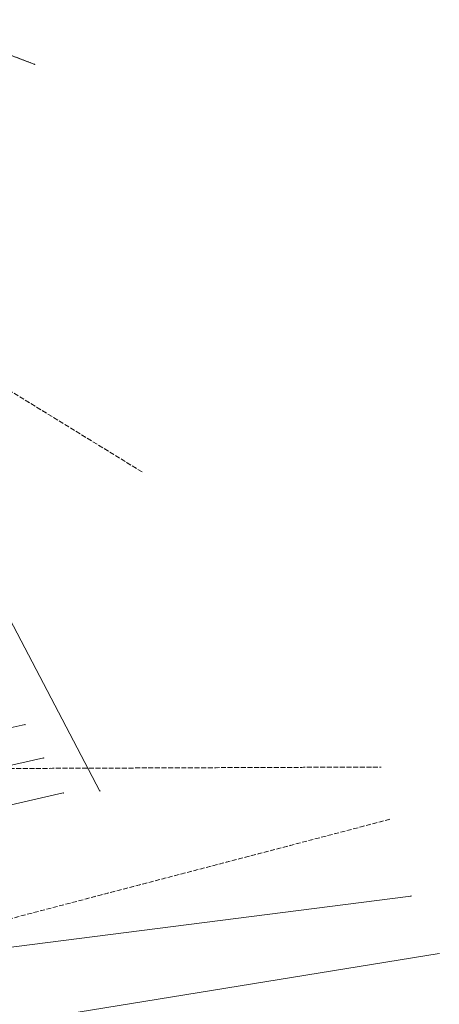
# Model space of a CAD drawing. Header units: metres. Extents: x 7542868 to 7543894, y 5828497 to 5830561.
# Tile 66 of 66: x 7543767 to 7543894, y 5830182 to 5830480. Entities that reach past the tile are written whole.
import ezdxf

# ---------------------------------------------------------------- set-up
doc = ezdxf.new("R2010")
doc.units = ezdxf.units.M
for name, pattern in [('GDE', [0]), ('GUK', [2, 1.5, -0.5]), ('GUZ', [1, 0.5, -0.5])]:
    doc.linetypes.add(name, pattern=pattern)
doc.layers.get('0').update_dxf_attribs({"color": 250, "linetype": 'CONTINUOUS', "lineweight": 100})
for name, color, linetype, lineweight in [('Dzialki', 7, 'GDE', 18), ('Kontury', 3, 'GUK', 18), ('Punkty', 7, 'CONTINUOUS', 18), ('Uzytki', 7, 'GUZ', 18)]:
    doc.layers.add(name, color=color, linetype=linetype, lineweight=lineweight)

# ---------------------------------------------------------------- blocks, each defined once
blk = doc.blocks.new('GRO')
at = {"linetype": 'CONTINUOUS'}
blk.add_circle((0, 0), 0.045, dxfattribs=at)

msp = doc.modelspace()

# ---------------------------------------------------------------- linework, layer by layer
at = {"layer": 'Dzialki'}
for p, q in [((7543791.75, 5830246.76), (7543668.88, 5830480.31)), ((7543747.98, 5830475.92), (7543772.01, 5830466.79)), ((7543478.07, 5830202.06), (7543769.09, 5830266.87)), ((7543484.48, 5830191.43), (7543774.74, 5830256.79)), ((7543649.95, 5830216.19), (7543780.67, 5830246.18)), ((7543646.96, 5830184.4), (7543885.88, 5830214.96)), ((7543644.38, 5830156.93), (7543894.43, 5830197.54))]:
    msp.add_line(p, q, dxfattribs=at)
at = {"layer": 'Kontury'}
for p, q in [((7543747.98, 5830475.92), (7543772.01, 5830466.79)), ((7543804.53, 5830343.37), (7543733.69, 5830386.93)), ((7543708.41, 5830253.36), (7543876.86, 5830254.03)), ((7543879.55, 5830238.2), (7543741.56, 5830202.04))]:
    msp.add_line(p, q, dxfattribs=at)
at = {"layer": 'Uzytki'}
for p, q in [((7543772.01, 5830466.79), (7543747.98, 5830475.92)), ((7543804.53, 5830343.37), (7543733.69, 5830386.93)), ((7543708.41, 5830253.36), (7543876.86, 5830254.03)), ((7543879.55, 5830238.2), (7543741.56, 5830202.04))]:
    msp.add_line(p, q, dxfattribs=at)

# ---------------------------------------------------------------- block references
at = {"layer": 'Punkty'}
for p in [(7543772.01, 5830466.79), (7543769.09, 5830266.87), (7543774.74, 5830256.79), (7543780.67, 5830246.18), (7543791.75, 5830246.76), (7543885.88, 5830214.96), (7543894.43, 5830197.54)]:
    msp.add_blockref('GRO', p, dxfattribs=at)

doc.saveas('drawing.dxf')
